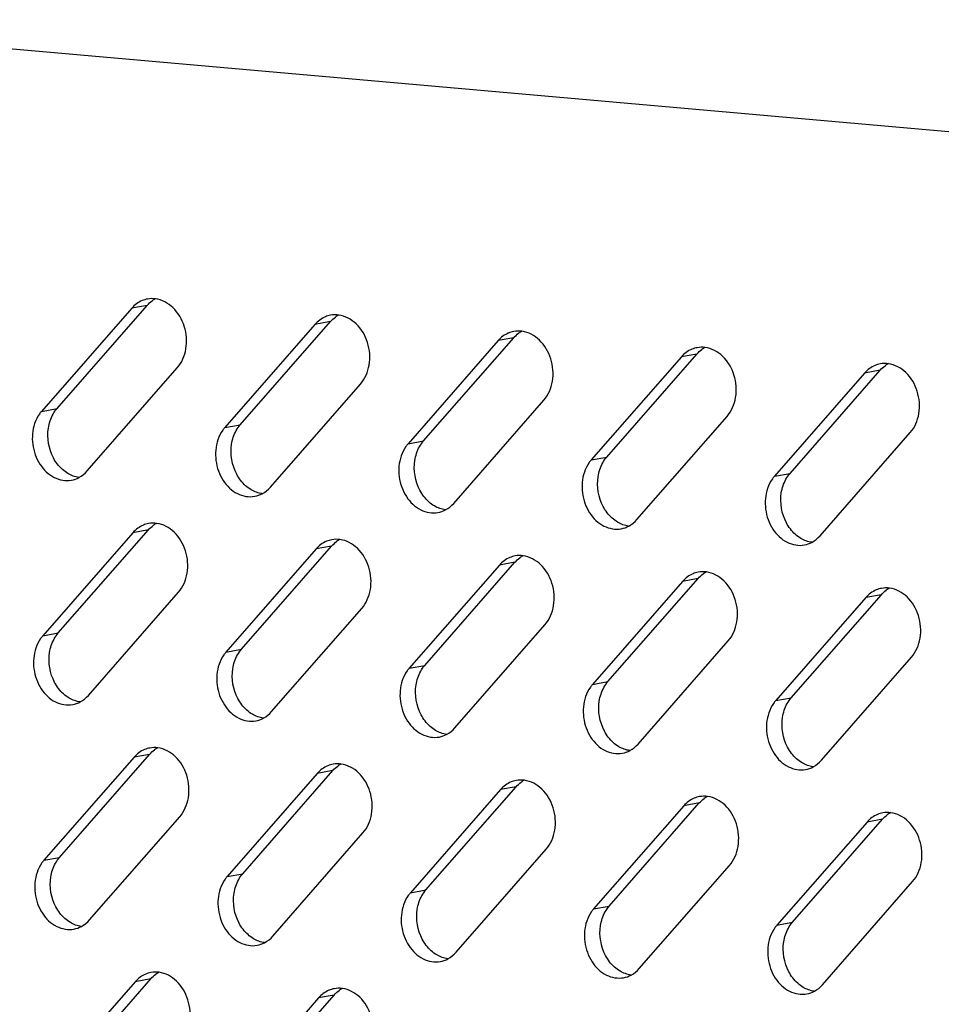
# Model space of a CAD drawing. Header units: millimetres. Extents: x 818 to 1412, y 141 to 561.
# Tile 62 of 86: x 1314.47 to 1323.19, y 279.4 to 288.71. Entities that reach past the tile are written whole.
import ezdxf

# ---------------------------------------------------------------- set-up
doc = ezdxf.new("R2010")
doc.units = ezdxf.units.MM
doc.header["$LTSCALE"] = 61.468
doc.layers.add('00_37_DXF_CONTINUOUS_LINE', color=7, linetype='CONTINUOUS')
doc.layers.add('BREP_2-258_1DXF_CONTINUOUS_LINE', color=7, linetype='CONTINUOUS')

msp = doc.modelspace()

# ---------------------------------------------------------------- linework, layer by layer
at = {"layer": '00_37_DXF_CONTINUOUS_LINE', "color": 7, "linetype": 'Continuous'}
for p, q in [((1314.8234, 285.0339), (1315.6758, 286.0097)), ((1315.5289, 285.9828), (1314.6764, 285.007)), ((1317.2621, 285.8294), (1316.4097, 284.8536)), ((1316.5566, 284.8804), (1317.409, 285.8563)), ((1318.9953, 285.676), (1318.1429, 284.7002)), ((1318.2898, 284.727), (1319.1422, 285.7029)), ((1320.7285, 285.5226), (1319.8761, 284.5467)), ((1320.0231, 284.5736), (1320.8755, 285.5494)), ((1315.1083, 284.4431), (1315.9607, 285.4189)), ((1322.4617, 285.3692), (1321.6093, 284.3933)), ((1321.7563, 284.4202), (1322.6087, 285.396)), ((1316.8415, 284.2897), (1317.6939, 285.2655)), ((1318.5747, 284.1363), (1319.4271, 285.1121)), ((1320.3079, 283.9829), (1321.1603, 284.9587)), ((1322.0412, 283.8295), (1322.8936, 284.8053)), ((1315.5402, 283.8583), (1314.6878, 282.8824)), ((1314.8348, 282.9093), (1315.6872, 283.8851)), ((1317.2735, 283.7048), (1316.4211, 282.729)), ((1316.568, 282.7559), (1317.4204, 283.7317)), ((1318.3012, 282.6025), (1319.1536, 283.5783)), ((1319.0067, 283.5514), (1318.1543, 282.5756)), ((1320.7399, 283.398), (1319.8875, 282.4222)), ((1320.0344, 282.4491), (1320.8868, 283.4249)), ((1315.1197, 282.3186), (1315.9721, 283.2944)), ((1322.4731, 283.2446), (1321.6207, 282.2688)), ((1321.7677, 282.2957), (1322.6201, 283.2715)), ((1316.8529, 282.1652), (1317.7053, 283.141)), ((1318.5861, 282.0117), (1319.4385, 282.9876)), ((1320.3193, 281.8583), (1321.1717, 282.8342)), ((1322.0525, 281.7049), (1322.9049, 282.6807)), ((1315.5516, 281.7337), (1314.6992, 280.7579)), ((1314.8462, 280.7848), (1315.6986, 281.7606)), ((1317.2848, 281.5803), (1316.4324, 280.6045)), ((1316.5794, 280.6313), (1317.4318, 281.6072)), ((1319.0181, 281.4269), (1318.1657, 280.4511)), ((1318.3126, 280.4779), (1319.165, 281.4538)), ((1320.7513, 281.2735), (1319.8989, 280.2976)), ((1320.0458, 280.3245), (1320.8982, 281.3003)), ((1315.1311, 280.194), (1315.9835, 281.1698)), ((1321.779, 280.1711), (1322.6314, 281.1469)), ((1322.4845, 281.1201), (1321.6321, 280.1442)), ((1316.8643, 280.0406), (1317.7167, 281.0164)), ((1318.5975, 279.8872), (1319.4499, 280.863)), ((1320.3307, 279.7338), (1321.1831, 280.7096)), ((1322.0639, 279.5804), (1322.9163, 280.5562)), ((1315.563, 279.6092), (1314.7106, 278.6333)), ((1314.8576, 278.6602), (1315.71, 279.636)), ((1316.5908, 278.5068), (1317.4432, 279.4826)), ((1317.2962, 279.4557), (1316.4438, 278.4799))]:
    msp.add_line(p, q, dxfattribs=at)
at = {"layer": '00_37_DXF_CONTINUOUS_LINE', "color": 9, "linetype": 'Continuous'}
for p, q in [((1315.6758, 286.0097), (1315.5289, 285.9828)), ((1317.409, 285.8563), (1317.2621, 285.8294)), ((1319.1422, 285.7029), (1318.9953, 285.676)), ((1320.8755, 285.5494), (1320.7285, 285.5226)), ((1322.6087, 285.396), (1322.4617, 285.3692)), ((1314.6764, 285.007), (1314.8234, 285.0339)), ((1316.4097, 284.8536), (1316.5566, 284.8804)), ((1318.1429, 284.7002), (1318.2898, 284.727)), ((1319.8761, 284.5467), (1320.0231, 284.5736)), ((1321.6093, 284.3933), (1321.7563, 284.4202)), ((1315.6872, 283.8851), (1315.5402, 283.8583)), ((1317.4204, 283.7317), (1317.2735, 283.7048)), ((1319.1536, 283.5783), (1319.0067, 283.5514)), ((1320.8868, 283.4249), (1320.7399, 283.398)), ((1322.6201, 283.2715), (1322.4731, 283.2446)), ((1314.6878, 282.8824), (1314.8348, 282.9093)), ((1316.4211, 282.729), (1316.568, 282.7559)), ((1318.1543, 282.5756), (1318.3012, 282.6025)), ((1319.8875, 282.4222), (1320.0344, 282.4491)), ((1321.6207, 282.2688), (1321.7677, 282.2957)), ((1315.6986, 281.7606), (1315.5516, 281.7337)), ((1317.4318, 281.6072), (1317.2848, 281.5803)), ((1319.165, 281.4538), (1319.0181, 281.4269)), ((1320.8982, 281.3003), (1320.7513, 281.2735)), ((1322.6314, 281.1469), (1322.4845, 281.1201)), ((1314.6992, 280.7579), (1314.8462, 280.7848)), ((1316.4324, 280.6045), (1316.5794, 280.6313)), ((1318.1657, 280.4511), (1318.3126, 280.4779)), ((1319.8989, 280.2976), (1320.0458, 280.3245)), ((1321.6321, 280.1442), (1321.779, 280.1711)), ((1315.71, 279.636), (1315.563, 279.6092)), ((1317.4432, 279.4826), (1317.2962, 279.4557))]:
    msp.add_line(p, q, dxfattribs=at)
at = {"layer": '00_37_DXF_CONTINUOUS_LINE', "color": 7, "linetype": 'Continuous'}
for centre, radius, start, end in [((1315.721, 285.8312), 0.2425, 100.3442, 112.53238), ((1315.8772, 285.84), 0.2628, 118.01184, 125.94505), ((1317.4542, 285.6778), 0.2425, 100.3442, 112.53238), ((1317.6104, 285.6866), 0.2628, 118.01184, 125.94505), ((1319.1874, 285.5244), 0.2425, 100.3442, 112.53238), ((1319.3436, 285.5332), 0.2628, 118.01184, 125.94505), ((1320.9206, 285.3709), 0.2425, 100.3442, 112.53238), ((1321.0768, 285.3798), 0.2628, 118.01184, 125.94505), ((1322.6538, 285.2175), 0.2425, 100.3442, 112.53238), ((1322.81, 285.2263), 0.2628, 118.01184, 125.94505), ((1315.7324, 283.7066), 0.2425, 100.3442, 112.53238), ((1315.8886, 283.7155), 0.2628, 118.01184, 125.94505), ((1317.4656, 283.5532), 0.2425, 100.3442, 112.53238), ((1317.6218, 283.562), 0.2628, 118.01184, 125.94505), ((1319.1988, 283.3998), 0.2425, 100.3442, 112.53238), ((1319.355, 283.4086), 0.2628, 118.01184, 125.94505), ((1320.932, 283.2464), 0.2425, 100.3442, 112.53238), ((1321.0882, 283.2552), 0.2628, 118.01184, 125.94505), ((1322.6652, 283.093), 0.2425, 100.3442, 112.53238), ((1322.8214, 283.1018), 0.2628, 118.01184, 125.94505), ((1315.7438, 281.5821), 0.2425, 100.3442, 112.53238), ((1315.8999, 281.5909), 0.2628, 118.01184, 125.94505), ((1317.477, 281.4287), 0.2425, 100.3442, 112.53238), ((1317.6332, 281.4375), 0.2628, 118.01184, 125.94505), ((1319.3664, 281.2841), 0.2628, 118.01184, 125.94505), ((1319.2102, 281.2753), 0.2425, 100.3442, 112.53238), ((1320.9434, 281.1218), 0.2425, 100.3442, 112.53238), ((1321.0996, 281.1307), 0.2628, 118.01184, 125.94505), ((1322.6766, 280.9684), 0.2425, 100.3442, 112.53238), ((1322.8328, 280.9772), 0.2628, 118.01184, 125.94505), ((1315.7551, 279.4575), 0.2425, 100.3442, 112.53238), ((1315.9113, 279.4664), 0.2628, 118.01184, 125.94505), ((1317.4884, 279.3041), 0.2425, 100.3442, 112.53238), ((1317.6446, 279.3129), 0.2628, 118.01184, 125.94505)]:
    msp.add_arc(centre, radius, start, end, dxfattribs=at)
for points in [[(1315.628, 286.0552), (1315.5902, 286.0395), (1315.5558, 286.0136), (1315.5289, 285.9828)], [(1315.6758, 286.0097), (1315.6898, 286.0257), (1315.7057, 286.0403), (1315.7229, 286.0528)], [(1315.7544, 286.0714), (1315.729, 286.0749), (1315.7027, 286.0744), (1315.6774, 286.0698)], [(1317.3613, 285.9018), (1317.3234, 285.8861), (1317.289, 285.8602), (1317.2621, 285.8294)], [(1317.409, 285.8563), (1317.423, 285.8723), (1317.4389, 285.8869), (1317.4561, 285.8994)], [(1317.4876, 285.918), (1317.4622, 285.9215), (1317.4359, 285.921), (1317.4106, 285.9164)], [(1319.0945, 285.7484), (1319.0567, 285.7327), (1319.0222, 285.7068), (1318.9953, 285.676)], [(1319.1422, 285.7029), (1319.1562, 285.7189), (1319.1721, 285.7335), (1319.1893, 285.746)], [(1319.2208, 285.7646), (1319.1954, 285.7681), (1319.1691, 285.7675), (1319.1439, 285.7629)], [(1320.9541, 285.6112), (1320.9286, 285.6146), (1320.9023, 285.6141), (1320.8771, 285.6095)], [(1320.8277, 285.595), (1320.7899, 285.5793), (1320.7554, 285.5534), (1320.7285, 285.5226)], [(1320.8755, 285.5494), (1320.8895, 285.5655), (1320.9053, 285.5801), (1320.9225, 285.5925)], [(1322.5609, 285.4415), (1322.5231, 285.4259), (1322.4886, 285.4), (1322.4617, 285.3692)], [(1322.6087, 285.396), (1322.6227, 285.4121), (1322.6385, 285.4267), (1322.6558, 285.4391)], [(1322.6873, 285.4578), (1322.6618, 285.4612), (1322.6355, 285.4607), (1322.6103, 285.4561)], [(1314.7411, 284.8488), (1314.7481, 284.8941), (1314.7626, 284.939), (1314.785, 284.979)], [(1314.785, 284.979), (1314.7959, 284.9985), (1314.8087, 285.017), (1314.8234, 285.0339)], [(1316.5182, 284.8256), (1316.5291, 284.8451), (1316.5419, 284.8636), (1316.5566, 284.8804)], [(1314.7889, 284.5663), (1314.7442, 284.6507), (1314.7265, 284.7544), (1314.7411, 284.8488)], [(1316.4743, 284.6954), (1316.4813, 284.7406), (1316.4959, 284.7856), (1316.5182, 284.8256)], [(1316.5221, 284.4129), (1316.4774, 284.4973), (1316.4598, 284.601), (1316.4743, 284.6954)], [(1318.2514, 284.6722), (1318.2623, 284.6916), (1318.2751, 284.7102), (1318.2898, 284.727)], [(1318.2075, 284.542), (1318.2145, 284.5872), (1318.2291, 284.6322), (1318.2514, 284.6722)], [(1314.8734, 284.4568), (1314.8391, 284.4876), (1314.8105, 284.5256), (1314.7889, 284.5663)], [(1318.2554, 284.2595), (1318.2107, 284.3439), (1318.193, 284.4476), (1318.2075, 284.542)], [(1319.9407, 284.3886), (1319.9477, 284.4338), (1319.9623, 284.4788), (1319.9846, 284.5187)], [(1319.9846, 284.5187), (1319.9955, 284.5382), (1320.0084, 284.5568), (1320.0231, 284.5736)], [(1314.9261, 284.4181), (1314.9073, 284.4291), (1314.8897, 284.4423), (1314.8734, 284.4568)], [(1315.0298, 284.3814), (1314.9935, 284.3863), (1314.9577, 284.3994), (1314.9261, 284.4181)], [(1315.0305, 284.3808), (1315.0598, 284.3964), (1315.0864, 284.4181), (1315.1083, 284.4431)], [(1316.6067, 284.3034), (1316.5723, 284.3342), (1316.5437, 284.3722), (1316.5221, 284.4129)], [(1321.7178, 284.3653), (1321.7287, 284.3848), (1321.7416, 284.4034), (1321.7563, 284.4202)], [(1314.9597, 284.3562), (1314.9843, 284.3606), (1315.0084, 284.3691), (1315.0305, 284.3808)], [(1319.9886, 284.1061), (1319.9439, 284.1905), (1319.9262, 284.2942), (1319.9407, 284.3886)], [(1321.674, 284.2351), (1321.6809, 284.2804), (1321.6955, 284.3254), (1321.7178, 284.3653)], [(1316.6593, 284.2647), (1316.6405, 284.2757), (1316.6229, 284.2888), (1316.6067, 284.3034)], [(1316.763, 284.228), (1316.7267, 284.2329), (1316.6909, 284.246), (1316.6593, 284.2647)], [(1316.6929, 284.2027), (1316.7175, 284.2072), (1316.7417, 284.2157), (1316.7637, 284.2274)], [(1316.7637, 284.2274), (1316.7931, 284.243), (1316.8197, 284.2647), (1316.8415, 284.2897)], [(1318.3399, 284.15), (1318.3055, 284.1808), (1318.2769, 284.2187), (1318.2554, 284.2595)], [(1321.7218, 283.9527), (1321.6771, 284.0371), (1321.6594, 284.1408), (1321.674, 284.2351)], [(1318.3925, 284.1112), (1318.3737, 284.1223), (1318.3561, 284.1354), (1318.3399, 284.15)], [(1318.497, 284.074), (1318.5263, 284.0896), (1318.5529, 284.1113), (1318.5747, 284.1363)], [(1318.4963, 284.0745), (1318.4599, 284.0795), (1318.4241, 284.0926), (1318.3925, 284.1112)], [(1318.4261, 284.0493), (1318.4507, 284.0538), (1318.4749, 284.0623), (1318.497, 284.074)], [(1320.0731, 283.9966), (1320.0388, 284.0273), (1320.0102, 284.0653), (1319.9886, 284.1061)], [(1315.7658, 283.9469), (1315.7404, 283.9503), (1315.7141, 283.9498), (1315.6888, 283.9452)], [(1320.1257, 283.9578), (1320.107, 283.9689), (1320.0893, 283.982), (1320.0731, 283.9966)], [(1320.2295, 283.9211), (1320.1931, 283.9261), (1320.1573, 283.9392), (1320.1257, 283.9578)], [(1320.2302, 283.9206), (1320.2595, 283.9362), (1320.2861, 283.9579), (1320.3079, 283.9829)], [(1321.8063, 283.8431), (1321.772, 283.8739), (1321.7434, 283.9119), (1321.7218, 283.9527)], [(1315.6394, 283.9307), (1315.6016, 283.915), (1315.5672, 283.8891), (1315.5402, 283.8583)], [(1315.6872, 283.8851), (1315.7012, 283.9012), (1315.717, 283.9158), (1315.7343, 283.9282)], [(1320.1594, 283.8959), (1320.184, 283.9004), (1320.2081, 283.9089), (1320.2302, 283.9206)], [(1317.3726, 283.7772), (1317.3348, 283.7615), (1317.3004, 283.7357), (1317.2735, 283.7048)], [(1317.4204, 283.7317), (1317.4344, 283.7477), (1317.4503, 283.7623), (1317.4675, 283.7748)], [(1317.499, 283.7935), (1317.4736, 283.7969), (1317.4473, 283.7964), (1317.422, 283.7918)], [(1321.8589, 283.8044), (1321.8402, 283.8155), (1321.8225, 283.8286), (1321.8063, 283.8431)], [(1321.9627, 283.7677), (1321.9263, 283.7726), (1321.8905, 283.7858), (1321.8589, 283.8044)], [(1321.8926, 283.7425), (1321.9172, 283.747), (1321.9413, 283.7555), (1321.9634, 283.7672)], [(1321.9634, 283.7672), (1321.9927, 283.7828), (1322.0193, 283.8045), (1322.0412, 283.8295)], [(1319.1059, 283.6238), (1319.0681, 283.6081), (1319.0336, 283.5823), (1319.0067, 283.5514)], [(1319.1536, 283.5783), (1319.1676, 283.5943), (1319.1835, 283.6089), (1319.2007, 283.6214)], [(1319.2322, 283.64), (1319.2068, 283.6435), (1319.1805, 283.643), (1319.1552, 283.6384)], [(1320.9654, 283.4866), (1320.94, 283.4901), (1320.9137, 283.4896), (1320.8885, 283.485)], [(1320.8391, 283.4704), (1320.8013, 283.4547), (1320.7668, 283.4288), (1320.7399, 283.398)], [(1320.8868, 283.4249), (1320.9008, 283.4409), (1320.9167, 283.4555), (1320.9339, 283.468)], [(1322.5723, 283.317), (1322.5345, 283.3013), (1322.5, 283.2754), (1322.4731, 283.2446)], [(1322.6201, 283.2715), (1322.6341, 283.2875), (1322.6499, 283.3021), (1322.6671, 283.3146)], [(1322.6987, 283.3332), (1322.6732, 283.3367), (1322.6469, 283.3362), (1322.6217, 283.3316)], [(1314.7525, 282.7242), (1314.7595, 282.7695), (1314.774, 282.8145), (1314.7964, 282.8544)], [(1314.7964, 282.8544), (1314.8073, 282.8739), (1314.8201, 282.8925), (1314.8348, 282.9093)], [(1316.5296, 282.701), (1316.5405, 282.7205), (1316.5533, 282.7391), (1316.568, 282.7559)], [(1314.8003, 282.4418), (1314.7556, 282.5262), (1314.7379, 282.6299), (1314.7525, 282.7242)], [(1316.4857, 282.5708), (1316.4927, 282.6161), (1316.5072, 282.661), (1316.5296, 282.701)], [(1316.5335, 282.2884), (1316.4888, 282.3728), (1316.4711, 282.4765), (1316.4857, 282.5708)], [(1318.2189, 282.4174), (1318.2259, 282.4627), (1318.2405, 282.5076), (1318.2628, 282.5476)], [(1318.2628, 282.5476), (1318.2737, 282.5671), (1318.2865, 282.5857), (1318.3012, 282.6025)], [(1319.996, 282.3942), (1320.0069, 282.4137), (1320.0197, 282.4323), (1320.0344, 282.4491)], [(1314.8848, 282.3322), (1314.8505, 282.363), (1314.8219, 282.401), (1314.8003, 282.4418)], [(1318.2667, 282.1349), (1318.2221, 282.2193), (1318.2044, 282.323), (1318.2189, 282.4174)], [(1319.9521, 282.264), (1319.9591, 282.3093), (1319.9737, 282.3542), (1319.996, 282.3942)], [(1314.9375, 282.2935), (1314.9187, 282.3046), (1314.901, 282.3177), (1314.8848, 282.3322)], [(1315.0412, 282.2568), (1315.0049, 282.2618), (1314.9691, 282.2749), (1314.9375, 282.2935)], [(1315.0419, 282.2563), (1315.0712, 282.2719), (1315.0978, 282.2936), (1315.1197, 282.3186)], [(1316.618, 282.1788), (1316.5837, 282.2096), (1316.5551, 282.2476), (1316.5335, 282.2884)], [(1320, 281.9815), (1319.9553, 282.0659), (1319.9376, 282.1696), (1319.9521, 282.264)], [(1321.7292, 282.2408), (1321.7401, 282.2603), (1321.753, 282.2788), (1321.7677, 282.2957)], [(1314.9711, 282.2316), (1314.9957, 282.2361), (1315.0198, 282.2446), (1315.0419, 282.2563)], [(1316.6707, 282.1401), (1316.6519, 282.1512), (1316.6343, 282.1643), (1316.618, 282.1788)], [(1321.6853, 282.1106), (1321.6923, 282.1559), (1321.7069, 282.2008), (1321.7292, 282.2408)], [(1316.7744, 282.1034), (1316.7381, 282.1083), (1316.7023, 282.1215), (1316.6707, 282.1401)], [(1316.7043, 282.0782), (1316.7289, 282.0827), (1316.7531, 282.0911), (1316.7751, 282.1029)], [(1316.7751, 282.1029), (1316.8044, 282.1185), (1316.831, 282.1401), (1316.8529, 282.1652)], [(1318.3513, 282.0254), (1318.3169, 282.0562), (1318.2883, 282.0942), (1318.2667, 282.1349)], [(1321.7332, 281.8281), (1321.6885, 281.9125), (1321.6708, 282.0162), (1321.6853, 282.1106)], [(1318.4039, 281.9867), (1318.3851, 281.9978), (1318.3675, 282.0109), (1318.3513, 282.0254)], [(1318.5077, 281.95), (1318.4713, 281.9549), (1318.4355, 281.9681), (1318.4039, 281.9867)], [(1318.5083, 281.9495), (1318.5377, 281.9651), (1318.5643, 281.9867), (1318.5861, 282.0117)], [(1320.0845, 281.872), (1320.0501, 281.9028), (1320.0215, 281.9408), (1320, 281.9815)], [(1318.4375, 281.9248), (1318.4621, 281.9293), (1318.4863, 281.9377), (1318.5083, 281.9495)], [(1315.6508, 281.8061), (1315.613, 281.7904), (1315.5786, 281.7645), (1315.5516, 281.7337)], [(1315.6986, 281.7606), (1315.7126, 281.7766), (1315.7284, 281.7912), (1315.7457, 281.8037)], [(1315.7772, 281.8223), (1315.7518, 281.8258), (1315.7255, 281.8253), (1315.7002, 281.8207)], [(1320.1371, 281.8333), (1320.1183, 281.8443), (1320.1007, 281.8575), (1320.0845, 281.872)], [(1320.2409, 281.7966), (1320.2045, 281.8015), (1320.1687, 281.8146), (1320.1371, 281.8333)], [(1320.1707, 281.7714), (1320.1953, 281.7758), (1320.2195, 281.7843), (1320.2416, 281.7961)], [(1320.2416, 281.7961), (1320.2709, 281.8116), (1320.2975, 281.8333), (1320.3193, 281.8583)], [(1321.8177, 281.7186), (1321.7834, 281.7494), (1321.7548, 281.7874), (1321.7332, 281.8281)], [(1321.8703, 281.6799), (1321.8516, 281.6909), (1321.8339, 281.704), (1321.8177, 281.7186)], [(1321.9748, 281.6426), (1322.0041, 281.6582), (1322.0307, 281.6799), (1322.0525, 281.7049)], [(1317.384, 281.6527), (1317.3462, 281.637), (1317.3118, 281.6111), (1317.2848, 281.5803)], [(1317.4318, 281.6072), (1317.4458, 281.6232), (1317.4616, 281.6378), (1317.4789, 281.6503)], [(1317.5104, 281.6689), (1317.485, 281.6724), (1317.4587, 281.6719), (1317.4334, 281.6673)], [(1321.9741, 281.6432), (1321.9377, 281.6481), (1321.9019, 281.6612), (1321.8703, 281.6799)], [(1321.904, 281.6179), (1321.9286, 281.6224), (1321.9527, 281.6309), (1321.9748, 281.6426)], [(1319.2436, 281.5155), (1319.2182, 281.519), (1319.1919, 281.5184), (1319.1666, 281.5138)], [(1319.1172, 281.4993), (1319.0794, 281.4836), (1319.045, 281.4577), (1319.0181, 281.4269)], [(1319.165, 281.4538), (1319.179, 281.4698), (1319.1949, 281.4844), (1319.2121, 281.4969)], [(1320.8505, 281.3459), (1320.8127, 281.3302), (1320.7782, 281.3043), (1320.7513, 281.2735)], [(1320.8982, 281.3003), (1320.9122, 281.3164), (1320.9281, 281.331), (1320.9453, 281.3434)], [(1320.9768, 281.3621), (1320.9514, 281.3655), (1320.9251, 281.365), (1320.8998, 281.3604)], [(1322.5837, 281.1924), (1322.5459, 281.1768), (1322.5114, 281.1509), (1322.4845, 281.1201)], [(1322.6314, 281.1469), (1322.6454, 281.163), (1322.6613, 281.1776), (1322.6785, 281.19)], [(1322.71, 281.2087), (1322.6846, 281.2121), (1322.6583, 281.2116), (1322.6331, 281.207)], [(1314.8078, 280.7299), (1314.8187, 280.7494), (1314.8315, 280.7679), (1314.8462, 280.7848)], [(1314.7639, 280.5997), (1314.7708, 280.645), (1314.7854, 280.6899), (1314.8078, 280.7299)], [(1314.8117, 280.3172), (1314.767, 280.4016), (1314.7493, 280.5053), (1314.7639, 280.5997)], [(1316.541, 280.5765), (1316.5519, 280.596), (1316.5647, 280.6145), (1316.5794, 280.6313)], [(1316.4971, 280.4463), (1316.5041, 280.4915), (1316.5186, 280.5365), (1316.541, 280.5765)], [(1316.5449, 280.1638), (1316.5002, 280.2482), (1316.4825, 280.3519), (1316.4971, 280.4463)], [(1318.2303, 280.2929), (1318.2373, 280.3381), (1318.2518, 280.3831), (1318.2742, 280.4231)], [(1318.2742, 280.4231), (1318.2851, 280.4425), (1318.2979, 280.4611), (1318.3126, 280.4779)], [(1314.8962, 280.2077), (1314.8619, 280.2385), (1314.8333, 280.2765), (1314.8117, 280.3172)], [(1320.0074, 280.2696), (1320.0183, 280.2891), (1320.0311, 280.3077), (1320.0458, 280.3245)], [(1318.2781, 280.0104), (1318.2334, 280.0948), (1318.2157, 280.1985), (1318.2303, 280.2929)], [(1319.9635, 280.1395), (1319.9705, 280.1847), (1319.9851, 280.2297), (1320.0074, 280.2696)], [(1314.9488, 280.169), (1314.9301, 280.18), (1314.9124, 280.1932), (1314.8962, 280.2077)], [(1315.0526, 280.1323), (1315.0163, 280.1372), (1314.9804, 280.1503), (1314.9488, 280.169)], [(1314.9825, 280.1071), (1315.0071, 280.1115), (1315.0312, 280.12), (1315.0533, 280.1317)], [(1315.0533, 280.1317), (1315.0826, 280.1473), (1315.1092, 280.169), (1315.1311, 280.194)], [(1316.6294, 280.0543), (1316.5951, 280.0851), (1316.5665, 280.1231), (1316.5449, 280.1638)], [(1320.0114, 279.857), (1319.9667, 279.9414), (1319.949, 280.0451), (1319.9635, 280.1395)], [(1321.7406, 280.1162), (1321.7515, 280.1357), (1321.7644, 280.1543), (1321.779, 280.1711)], [(1316.6821, 280.0156), (1316.6633, 280.0266), (1316.6456, 280.0397), (1316.6294, 280.0543)], [(1316.7865, 279.9783), (1316.8158, 279.9939), (1316.8424, 280.0156), (1316.8643, 280.0406)], [(1321.6967, 279.986), (1321.7037, 280.0313), (1321.7183, 280.0763), (1321.7406, 280.1162)], [(1316.7858, 279.9789), (1316.7495, 279.9838), (1316.7137, 279.9969), (1316.6821, 280.0156)], [(1316.7157, 279.9536), (1316.7403, 279.9581), (1316.7644, 279.9666), (1316.7865, 279.9783)], [(1318.3626, 279.9009), (1318.3283, 279.9317), (1318.2997, 279.9696), (1318.2781, 280.0104)], [(1321.7446, 279.7036), (1321.6999, 279.788), (1321.6822, 279.8917), (1321.6967, 279.986)], [(1318.4153, 279.8621), (1318.3965, 279.8732), (1318.3789, 279.8863), (1318.3626, 279.9009)], [(1318.519, 279.8254), (1318.4827, 279.8304), (1318.4469, 279.8435), (1318.4153, 279.8621)], [(1318.5197, 279.8249), (1318.549, 279.8405), (1318.5756, 279.8622), (1318.5975, 279.8872)], [(1320.0959, 279.7475), (1320.0615, 279.7782), (1320.0329, 279.8162), (1320.0114, 279.857)], [(1318.4489, 279.8002), (1318.4735, 279.8047), (1318.4977, 279.8132), (1318.5197, 279.8249)], [(1320.1485, 279.7087), (1320.1297, 279.7198), (1320.1121, 279.7329), (1320.0959, 279.7475)], [(1315.6622, 279.6816), (1315.6244, 279.6659), (1315.5899, 279.64), (1315.563, 279.6092)], [(1315.71, 279.636), (1315.724, 279.6521), (1315.7398, 279.6667), (1315.7571, 279.6791)], [(1315.7886, 279.6978), (1315.7631, 279.7012), (1315.7368, 279.7007), (1315.7116, 279.6961)], [(1320.2523, 279.672), (1320.2159, 279.677), (1320.1801, 279.6901), (1320.1485, 279.7087)], [(1320.1821, 279.6468), (1320.2067, 279.6513), (1320.2309, 279.6598), (1320.2529, 279.6715)], [(1320.2529, 279.6715), (1320.2823, 279.6871), (1320.3089, 279.7088), (1320.3307, 279.7338)], [(1321.8291, 279.594), (1321.7947, 279.6248), (1321.7662, 279.6628), (1321.7446, 279.7036)], [(1321.8817, 279.5553), (1321.8629, 279.5664), (1321.8453, 279.5795), (1321.8291, 279.594)], [(1321.9862, 279.5181), (1322.0155, 279.5337), (1322.0421, 279.5554), (1322.0639, 279.5804)], [(1317.3954, 279.5281), (1317.3576, 279.5124), (1317.3232, 279.4866), (1317.2962, 279.4557)], [(1317.4432, 279.4826), (1317.4572, 279.4986), (1317.473, 279.5132), (1317.4903, 279.5257)], [(1317.5218, 279.5444), (1317.4964, 279.5478), (1317.4701, 279.5473), (1317.4448, 279.5427)], [(1321.9855, 279.5186), (1321.9491, 279.5235), (1321.9133, 279.5367), (1321.8817, 279.5553)], [(1321.9154, 279.4934), (1321.9399, 279.4979), (1321.9641, 279.5064), (1321.9862, 279.5181)]]:
    msp.add_open_spline(points, degree=3, dxfattribs=at)
for points, knots in [([(1315.9607, 285.4189), (1316.0039, 285.4685), (1316.06, 285.6023), (1316.0421, 285.8139), (1315.9385, 285.9955), (1315.8153, 286.0631), (1315.7544, 286.0714)], [0, 0, 0, 0, 0.245941, 0.512186, 0.770322, 1, 1, 1, 1]), ([(1317.6939, 285.2655), (1317.7372, 285.3151), (1317.7933, 285.4489), (1317.7753, 285.6605), (1317.6717, 285.8421), (1317.5485, 285.9097), (1317.4876, 285.918)], [0, 0, 0, 0, 0.245941, 0.512186, 0.770322, 1, 1, 1, 1]), ([(1319.4271, 285.1121), (1319.4704, 285.1616), (1319.5265, 285.2955), (1319.5085, 285.5071), (1319.405, 285.6887), (1319.2817, 285.7563), (1319.2208, 285.7646)], [0, 0, 0, 0, 0.245941, 0.512186, 0.770322, 1, 1, 1, 1]), ([(1321.1603, 284.9587), (1321.2036, 285.0082), (1321.2597, 285.1421), (1321.2417, 285.3537), (1321.1382, 285.5353), (1321.0149, 285.6029), (1320.9541, 285.6112)], [0, 0, 0, 0, 0.245941, 0.512186, 0.770322, 1, 1, 1, 1]), ([(1322.8936, 284.8053), (1322.9368, 284.8548), (1322.9929, 284.9887), (1322.975, 285.2002), (1322.8714, 285.3819), (1322.7481, 285.4495), (1322.6873, 285.4578)], [0, 0, 0, 0, 0.245941, 0.512186, 0.770322, 1, 1, 1, 1]), ([(1314.6764, 285.007), (1314.6694, 284.9989), (1314.642, 284.9639), (1314.622, 284.9233), (1314.6111, 284.8914)], [0, 0, 0, 0, 0.2416, 1, 1, 1, 1]), ([(1314.6111, 284.8914), (1314.5898, 284.829), (1314.5789, 284.6914), (1314.6458, 284.5036), (1314.7814, 284.3687), (1314.9056, 284.3463), (1314.9597, 284.3562)], [0, 0, 0, 0, 0.264744, 0.532722, 0.779174, 1, 1, 1, 1]), ([(1316.4097, 284.8536), (1316.4026, 284.8455), (1316.3752, 284.8105), (1316.3552, 284.7699), (1316.3443, 284.738)], [0, 0, 0, 0, 0.2416, 1, 1, 1, 1]), ([(1316.3443, 284.738), (1316.323, 284.6756), (1316.3121, 284.538), (1316.379, 284.3501), (1316.5147, 284.2152), (1316.6388, 284.1929), (1316.6929, 284.2027)], [0, 0, 0, 0, 0.264744, 0.532722, 0.779174, 1, 1, 1, 1]), ([(1318.1429, 284.7002), (1318.1358, 284.6921), (1318.1084, 284.657), (1318.0884, 284.6165), (1318.0775, 284.5846)], [0, 0, 0, 0, 0.2416, 1, 1, 1, 1]), ([(1318.0775, 284.5846), (1318.0562, 284.5222), (1318.0453, 284.3846), (1318.1122, 284.1967), (1318.2479, 284.0618), (1318.372, 284.0395), (1318.4261, 284.0493)], [0, 0, 0, 0, 0.264744, 0.532722, 0.779174, 1, 1, 1, 1]), ([(1319.8761, 284.5467), (1319.869, 284.5387), (1319.8417, 284.5036), (1319.8216, 284.4631), (1319.8107, 284.4312)], [0, 0, 0, 0, 0.2416, 1, 1, 1, 1]), ([(1319.8107, 284.4312), (1319.7894, 284.3688), (1319.7785, 284.2312), (1319.8454, 284.0433), (1319.9811, 283.9084), (1320.1053, 283.8861), (1320.1594, 283.8959)], [0, 0, 0, 0, 0.264744, 0.532722, 0.779174, 1, 1, 1, 1]), ([(1321.6093, 284.3933), (1321.6023, 284.3852), (1321.5749, 284.3502), (1321.5548, 284.3097), (1321.5439, 284.2778)], [0, 0, 0, 0, 0.2416, 1, 1, 1, 1]), ([(1321.5439, 284.2778), (1321.5227, 284.2154), (1321.5117, 284.0777), (1321.5787, 283.8899), (1321.7143, 283.755), (1321.8385, 283.7326), (1321.8926, 283.7425)], [0, 0, 0, 0, 0.264744, 0.532722, 0.779174, 1, 1, 1, 1]), ([(1315.9721, 283.2944), (1316.0153, 283.3439), (1316.0714, 283.4778), (1316.0535, 283.6893), (1315.9499, 283.871), (1315.8266, 283.9386), (1315.7658, 283.9469)], [0, 0, 0, 0, 0.245941, 0.512186, 0.770322, 1, 1, 1, 1]), ([(1317.7053, 283.141), (1317.7485, 283.1905), (1317.8047, 283.3244), (1317.7867, 283.5359), (1317.6831, 283.7176), (1317.5599, 283.7852), (1317.499, 283.7935)], [0, 0, 0, 0, 0.245941, 0.512186, 0.770322, 1, 1, 1, 1]), ([(1319.4385, 282.9876), (1319.4818, 283.0371), (1319.5379, 283.171), (1319.5199, 283.3825), (1319.4163, 283.5642), (1319.2931, 283.6318), (1319.2322, 283.64)], [0, 0, 0, 0, 0.245941, 0.512186, 0.770322, 1, 1, 1, 1]), ([(1321.1717, 282.8342), (1321.215, 282.8837), (1321.2711, 283.0175), (1321.2531, 283.2291), (1321.1496, 283.4107), (1321.0263, 283.4783), (1320.9654, 283.4866)], [0, 0, 0, 0, 0.245941, 0.512186, 0.770322, 1, 1, 1, 1]), ([(1322.9049, 282.6807), (1322.9482, 282.7303), (1323.0043, 282.8641), (1322.9863, 283.0757), (1322.8828, 283.2573), (1322.7595, 283.3249), (1322.6987, 283.3332)], [0, 0, 0, 0, 0.245941, 0.512186, 0.770322, 1, 1, 1, 1]), ([(1314.6878, 282.8824), (1314.6808, 282.8744), (1314.6534, 282.8393), (1314.6334, 282.7988), (1314.6225, 282.7669)], [0, 0, 0, 0, 0.2416, 1, 1, 1, 1]), ([(1314.6225, 282.7669), (1314.6012, 282.7045), (1314.5903, 282.5668), (1314.6572, 282.379), (1314.7928, 282.2441), (1314.917, 282.2218), (1314.9711, 282.2316)], [0, 0, 0, 0, 0.264744, 0.532722, 0.779174, 1, 1, 1, 1]), ([(1316.4211, 282.729), (1316.414, 282.7209), (1316.3866, 282.6859), (1316.3666, 282.6453), (1316.3557, 282.6135)], [0, 0, 0, 0, 0.2416, 1, 1, 1, 1]), ([(1316.3557, 282.6135), (1316.3344, 282.5511), (1316.3235, 282.4134), (1316.3904, 282.2256), (1316.526, 282.0907), (1316.6502, 282.0683), (1316.7043, 282.0782)], [0, 0, 0, 0, 0.264744, 0.532722, 0.779174, 1, 1, 1, 1]), ([(1318.1543, 282.5756), (1318.1472, 282.5675), (1318.1198, 282.5325), (1318.0998, 282.4919), (1318.0889, 282.4601)], [0, 0, 0, 0, 0.2416, 1, 1, 1, 1]), ([(1318.0889, 282.4601), (1318.0676, 282.3977), (1318.0567, 282.26), (1318.1236, 282.0722), (1318.2593, 281.9373), (1318.3834, 281.9149), (1318.4375, 281.9248)], [0, 0, 0, 0, 0.264744, 0.532722, 0.779174, 1, 1, 1, 1]), ([(1319.8875, 282.4222), (1319.8804, 282.4141), (1319.853, 282.3791), (1319.833, 282.3385), (1319.8221, 282.3066)], [0, 0, 0, 0, 0.2416, 1, 1, 1, 1]), ([(1319.8221, 282.3066), (1319.8008, 282.2443), (1319.7899, 282.1066), (1319.8568, 281.9188), (1319.9925, 281.7839), (1320.1167, 281.7615), (1320.1707, 281.7714)], [0, 0, 0, 0, 0.264744, 0.532722, 0.779174, 1, 1, 1, 1]), ([(1321.6207, 282.2688), (1321.6136, 282.2607), (1321.5863, 282.2257), (1321.5662, 282.1851), (1321.5553, 282.1532)], [0, 0, 0, 0, 0.2416, 1, 1, 1, 1]), ([(1321.5553, 282.1532), (1321.534, 282.0908), (1321.5231, 281.9532), (1321.59, 281.7653), (1321.7257, 281.6305), (1321.8499, 281.6081), (1321.904, 281.6179)], [0, 0, 0, 0, 0.264744, 0.532722, 0.779174, 1, 1, 1, 1]), ([(1315.9835, 281.1698), (1316.0267, 281.2194), (1316.0828, 281.3532), (1316.0649, 281.5648), (1315.9613, 281.7464), (1315.838, 281.814), (1315.7772, 281.8223)], [0, 0, 0, 0, 0.245941, 0.512186, 0.770322, 1, 1, 1, 1]), ([(1317.7167, 281.0164), (1317.7599, 281.066), (1317.816, 281.1998), (1317.7981, 281.4114), (1317.6945, 281.593), (1317.5712, 281.6606), (1317.5104, 281.6689)], [0, 0, 0, 0, 0.245941, 0.512186, 0.770322, 1, 1, 1, 1]), ([(1319.4499, 280.863), (1319.4932, 280.9125), (1319.5493, 281.0464), (1319.5313, 281.258), (1319.4277, 281.4396), (1319.3045, 281.5072), (1319.2436, 281.5155)], [0, 0, 0, 0, 0.245941, 0.512186, 0.770322, 1, 1, 1, 1]), ([(1321.1831, 280.7096), (1321.2264, 280.7591), (1321.2825, 280.893), (1321.2645, 281.1046), (1321.1609, 281.2862), (1321.0377, 281.3538), (1320.9768, 281.3621)], [0, 0, 0, 0, 0.245941, 0.512186, 0.770322, 1, 1, 1, 1]), ([(1322.9163, 280.5562), (1322.9596, 280.6057), (1323.0157, 280.7396), (1322.9977, 280.9511), (1322.8942, 281.1328), (1322.7709, 281.2004), (1322.71, 281.2087)], [0, 0, 0, 0, 0.245941, 0.512186, 0.770322, 1, 1, 1, 1]), ([(1314.6992, 280.7579), (1314.6922, 280.7498), (1314.6648, 280.7148), (1314.6447, 280.6742), (1314.6339, 280.6423)], [0, 0, 0, 0, 0.2416, 1, 1, 1, 1]), ([(1314.6339, 280.6423), (1314.6126, 280.5799), (1314.6016, 280.4423), (1314.6686, 280.2545), (1314.8042, 280.1196), (1314.9284, 280.0972), (1314.9825, 280.1071)], [0, 0, 0, 0, 0.264744, 0.532722, 0.779174, 1, 1, 1, 1]), ([(1316.4324, 280.6045), (1316.4254, 280.5964), (1316.398, 280.5614), (1316.378, 280.5208), (1316.3671, 280.4889)], [0, 0, 0, 0, 0.2416, 1, 1, 1, 1]), ([(1316.3671, 280.4889), (1316.3458, 280.4265), (1316.3349, 280.2889), (1316.4018, 280.101), (1316.5374, 279.9661), (1316.6616, 279.9438), (1316.7157, 279.9536)], [0, 0, 0, 0, 0.264744, 0.532722, 0.779174, 1, 1, 1, 1]), ([(1318.1657, 280.4511), (1318.1586, 280.443), (1318.1312, 280.4079), (1318.1112, 280.3674), (1318.1003, 280.3355)], [0, 0, 0, 0, 0.2416, 1, 1, 1, 1]), ([(1318.1003, 280.3355), (1318.079, 280.2731), (1318.0681, 280.1355), (1318.135, 279.9476), (1318.2706, 279.8127), (1318.3948, 279.7904), (1318.4489, 279.8002)], [0, 0, 0, 0, 0.264744, 0.532722, 0.779174, 1, 1, 1, 1]), ([(1319.8989, 280.2976), (1319.8918, 280.2896), (1319.8644, 280.2545), (1319.8444, 280.214), (1319.8335, 280.1821)], [0, 0, 0, 0, 0.2416, 1, 1, 1, 1]), ([(1319.8335, 280.1821), (1319.8122, 280.1197), (1319.8013, 279.9821), (1319.8682, 279.7942), (1320.0039, 279.6593), (1320.128, 279.637), (1320.1821, 279.6468)], [0, 0, 0, 0, 0.264744, 0.532722, 0.779174, 1, 1, 1, 1]), ([(1321.6321, 280.1442), (1321.625, 280.1361), (1321.5976, 280.1011), (1321.5776, 280.0606), (1321.5667, 280.0287)], [0, 0, 0, 0, 0.2416, 1, 1, 1, 1]), ([(1321.5667, 280.0287), (1321.5454, 279.9663), (1321.5345, 279.8286), (1321.6014, 279.6408), (1321.7371, 279.5059), (1321.8613, 279.4835), (1321.9154, 279.4934)], [0, 0, 0, 0, 0.264744, 0.532722, 0.779174, 1, 1, 1, 1]), ([(1315.9949, 279.0453), (1316.0381, 279.0948), (1316.0942, 279.2287), (1316.0762, 279.4402), (1315.9727, 279.6219), (1315.8494, 279.6895), (1315.7886, 279.6978)], [0, 0, 0, 0, 0.245941, 0.512186, 0.770322, 1, 1, 1, 1]), ([(1317.7281, 278.8919), (1317.7713, 278.9414), (1317.8274, 279.0753), (1317.8095, 279.2868), (1317.7059, 279.4685), (1317.5826, 279.5361), (1317.5218, 279.5444)], [0, 0, 0, 0, 0.245941, 0.512186, 0.770322, 1, 1, 1, 1])]:
    msp.add_open_spline(points, degree=3, knots=knots, dxfattribs=at)
at = {"layer": 'BREP_2-258_1DXF_CONTINUOUS_LINE', "color": 7, "linetype": 'Continuous'}
msp.add_line((1327.4744, 287.279), (1261.1139, 293.1529), dxfattribs=at)

doc.saveas('drawing.dxf')
